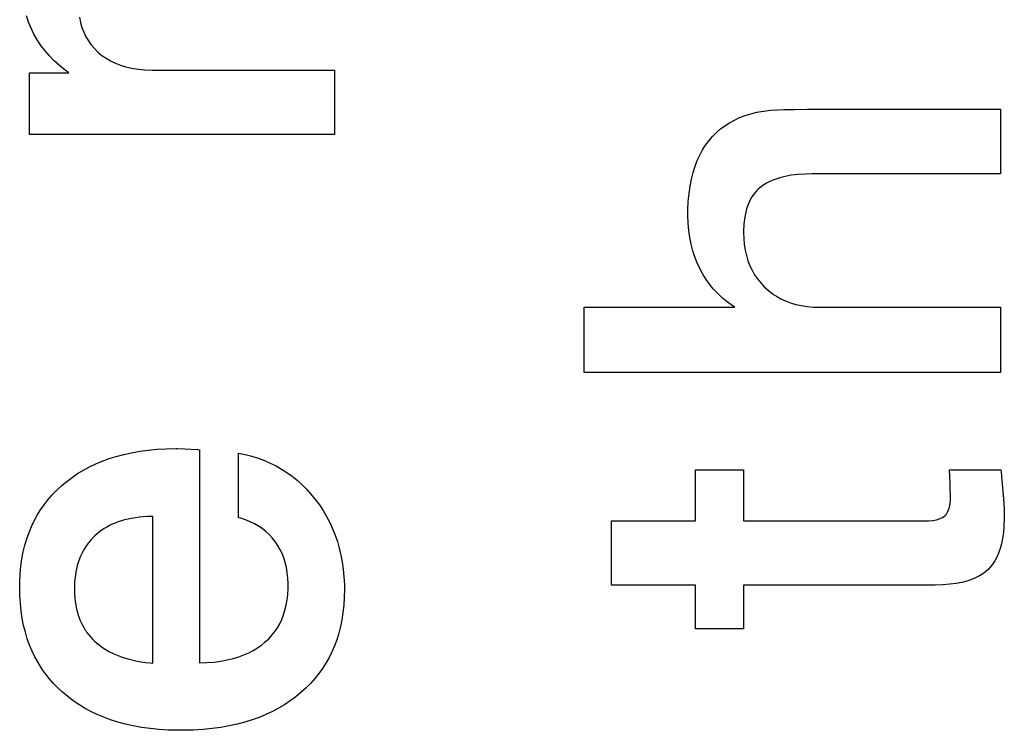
# Paper-space layout '170608_CRESCAD_1' of a CAD drawing. Header units: inches. Extents: x 0 to 17, y 0 to 11.
# Tile 134 of 139: x 14.9713 to 15.0658, y 7.4352 to 7.5034. Entities that reach past the tile are written whole.
import ezdxf

# ---------------------------------------------------------------- set-up
doc = ezdxf.new("R2010")
doc.units = ezdxf.units.IN
doc.header["$LTSCALE"] = 0.935
doc.header["$MEASUREMENT"] = 0
doc.linetypes.add('HIDDEN', pattern=[0.2, 0.1, -0.1])
doc.layers.add('DEFAULT_2', color=7, linetype='HIDDEN')

psp = doc.layouts.new('170608_CRESCAD_1')

# ---------------------------------------------------------------- linework, layer by layer
at = {"layer": 'DEFAULT_2', "color": 7, "linetype": 'CONTINUOUS'}
for p, q in [((14.972179, 7.503199), (14.971979, 7.503795)), ((14.977049, 7.503671), (14.977155, 7.503158)), ((14.972416, 7.50262), (14.972179, 7.503199)), ((14.972549, 7.502336), (14.972416, 7.50262)), ((14.977155, 7.503158), (14.977296, 7.502677)), ((14.977296, 7.502677), (14.977469, 7.502224)), ((14.972691, 7.502056), (14.972549, 7.502336)), ((14.97301, 7.5015), (14.972691, 7.502056)), ((14.977469, 7.502224), (14.977676, 7.501797)), ((14.977676, 7.501797), (14.977915, 7.501394)), ((14.973365, 7.500965), (14.97301, 7.5015)), ((14.973755, 7.500449), (14.973365, 7.500965)), ((14.977915, 7.501394), (14.978047, 7.501202)), ((14.978047, 7.501202), (14.978188, 7.501015)), ((14.978188, 7.501015), (14.978494, 7.500658)), ((14.978494, 7.500658), (14.978836, 7.500323)), ((14.974181, 7.499954), (14.973755, 7.500449)), ((14.974644, 7.499478), (14.974181, 7.499954)), ((14.978836, 7.500323), (14.979213, 7.50001)), ((14.979213, 7.50001), (14.979617, 7.499727)), ((14.979617, 7.499727), (14.980048, 7.499475)), ((14.975145, 7.499023), (14.974644, 7.499478)), ((14.975684, 7.498589), (14.975145, 7.499023)), ((14.980048, 7.499475), (14.980508, 7.499254)), ((14.980508, 7.499254), (14.981, 7.499063)), ((14.981, 7.499063), (14.981525, 7.498903)), ((14.981525, 7.498903), (14.982087, 7.498774)), ((14.982087, 7.498774), (14.982689, 7.498679)), ((14.972274, 7.492426), (14.972274, 7.498327)), ((14.972274, 7.498327), (14.976042, 7.498327)), ((14.976042, 7.498327), (14.975684, 7.498589)), ((14.982689, 7.498679), (14.983333, 7.498618)), ((14.983333, 7.498618), (14.984023, 7.498595)), ((14.984023, 7.498595), (15.001538, 7.498595)), ((15.001538, 7.498595), (15.001538, 7.492426)), ((15.039926, 7.493801), (15.040423, 7.494031)), ((15.040423, 7.494031), (15.040948, 7.494232)), ((15.040948, 7.494232), (15.041505, 7.494405)), ((15.041505, 7.494405), (15.042093, 7.494548)), ((15.042093, 7.494548), (15.042718, 7.494661)), ((15.042718, 7.494661), (15.04338, 7.494741)), ((15.04338, 7.494741), (15.044082, 7.494788)), ((15.044082, 7.494788), (15.04468, 7.4948)), ((15.04468, 7.4948), (15.045495, 7.494821)), ((15.045495, 7.494821), (15.045672, 7.494827)), ((15.045672, 7.494827), (15.046954, 7.494854)), ((15.046954, 7.494854), (15.065457, 7.494855)), ((15.065457, 7.494855), (15.065457, 7.48863)), ((15.038596, 7.49294), (15.039014, 7.493256)), ((15.039014, 7.493256), (15.039457, 7.493542)), ((15.039457, 7.493542), (15.039926, 7.493801)), ((15.001538, 7.492426), (14.972274, 7.492426)), ((15.037485, 7.491816), (15.037831, 7.492221)), ((15.037831, 7.492221), (15.038202, 7.492595)), ((15.038202, 7.492595), (15.038596, 7.49294)), ((15.036872, 7.490923), (15.037165, 7.491384)), ((15.037165, 7.491384), (15.037485, 7.491816)), ((15.036364, 7.489911), (15.036605, 7.490433)), ((15.036605, 7.490433), (15.036872, 7.490923)), ((15.035961, 7.488763), (15.036149, 7.489355)), ((15.036149, 7.489355), (15.036364, 7.489911)), ((15.035801, 7.488133), (15.035961, 7.488763)), ((15.044803, 7.48839), (15.044279, 7.48826)), ((15.045384, 7.488495), (15.044803, 7.48839)), ((15.046027, 7.488571), (15.045384, 7.488495)), ((15.046738, 7.488618), (15.046027, 7.488571)), ((15.047397, 7.48863), (15.046738, 7.488618)), ((15.065457, 7.48863), (15.047397, 7.48863)), ((15.035569, 7.486747), (15.03567, 7.487462)), ((15.03567, 7.487462), (15.035801, 7.488133)), ((15.042661, 7.487519), (15.042357, 7.487284)), ((15.043002, 7.487735), (15.042661, 7.487519)), ((15.043382, 7.487931), (15.043002, 7.487735)), ((15.043807, 7.488106), (15.043382, 7.487931)), ((15.044279, 7.48826), (15.043807, 7.488106)), ((15.0355, 7.485986), (15.035569, 7.486747)), ((15.041836, 7.486729), (15.041614, 7.48641)), ((15.042083, 7.48702), (15.041836, 7.486729)), ((15.042217, 7.487155), (15.042083, 7.48702)), ((15.042357, 7.487284), (15.042217, 7.487155)), ((15.035465, 7.485175), (15.0355, 7.485986)), ((15.041245, 7.485678), (15.0411, 7.485259)), ((15.041417, 7.48606), (15.041245, 7.485678)), ((15.041614, 7.48641), (15.041417, 7.48606)), ((15.035461, 7.484772), (15.035465, 7.485175)), ((15.035462, 7.484619), (15.035461, 7.484772)), ((15.035487, 7.483888), (15.035462, 7.484619)), ((15.040981, 7.484802), (15.04089, 7.484303)), ((15.0411, 7.485259), (15.040981, 7.484802)), ((15.035548, 7.483188), (15.035487, 7.483888)), ((15.040831, 7.483758), (15.040804, 7.483163)), ((15.04089, 7.484303), (15.040831, 7.483758)), ((15.035644, 7.482517), (15.035548, 7.483188)), ((15.040804, 7.483163), (15.040803, 7.483008)), ((15.040803, 7.483008), (15.04082, 7.48242)), ((15.035772, 7.481873), (15.035644, 7.482517)), ((15.035934, 7.481255), (15.035772, 7.481873)), ((15.04082, 7.48242), (15.040873, 7.481843)), ((15.040873, 7.481843), (15.040959, 7.481296)), ((15.036127, 7.480661), (15.035934, 7.481255)), ((15.040959, 7.481296), (15.041077, 7.480777)), ((15.041077, 7.480777), (15.041228, 7.480285)), ((15.036353, 7.480088), (15.036127, 7.480661)), ((15.03661, 7.479536), (15.036353, 7.480088)), ((15.041228, 7.480285), (15.04141, 7.479816)), ((15.04141, 7.479816), (15.041623, 7.479371)), ((15.036897, 7.479005), (15.03661, 7.479536)), ((15.037213, 7.478501), (15.036897, 7.479005)), ((15.041623, 7.479371), (15.041867, 7.478946)), ((15.041867, 7.478946), (15.042143, 7.478542)), ((15.037556, 7.478022), (15.037213, 7.478501)), ((15.037739, 7.477791), (15.037556, 7.478022)), ((15.042143, 7.478542), (15.042452, 7.478158)), ((15.042452, 7.478158), (15.042794, 7.477792)), ((15.037929, 7.477567), (15.037739, 7.477791)), ((15.038331, 7.477136), (15.037929, 7.477567)), ((15.038762, 7.476729), (15.038331, 7.477136)), ((15.042794, 7.477792), (15.043162, 7.477456)), ((15.043162, 7.477456), (15.04355, 7.477152)), ((15.04355, 7.477152), (15.043753, 7.477012)), ((15.043753, 7.477012), (15.04396, 7.476879)), ((15.039225, 7.476345), (15.038762, 7.476729)), ((15.03972, 7.475983), (15.039225, 7.476345)), ((15.04396, 7.476879), (15.044391, 7.476638)), ((15.044391, 7.476638), (15.044845, 7.476427)), ((15.044845, 7.476427), (15.045324, 7.476246)), ((15.045324, 7.476246), (15.045828, 7.476097)), ((15.045828, 7.476097), (15.046361, 7.475978)), ((15.02551, 7.469567), (15.02551, 7.475823)), ((15.02551, 7.475823), (15.039961, 7.475823)), ((15.039961, 7.475823), (15.03972, 7.475983)), ((15.046361, 7.475978), (15.046924, 7.475893)), ((15.046924, 7.475893), (15.047519, 7.47584)), ((15.047519, 7.47584), (15.048125, 7.475823)), ((15.048125, 7.475823), (15.065457, 7.475823)), ((15.065457, 7.475823), (15.065457, 7.469567)), ((15.065457, 7.469567), (15.02551, 7.469567)), ((14.98131, 7.461693), (14.982058, 7.461856)), ((14.982058, 7.461856), (14.98284, 7.461993)), ((14.98284, 7.461993), (14.983654, 7.462102)), ((14.983654, 7.462102), (14.984507, 7.462182)), ((14.984507, 7.462182), (14.985397, 7.462233)), ((14.985397, 7.462233), (14.986327, 7.462252)), ((14.986327, 7.462252), (14.986429, 7.462252)), ((14.986429, 7.462252), (14.987133, 7.462236)), ((14.987133, 7.462236), (14.988394, 7.46217)), ((14.988394, 7.46217), (14.988402, 7.46217)), ((14.988402, 7.46217), (14.988444, 7.462161)), ((14.988444, 7.462161), (14.988595, 7.462142)), ((14.988595, 7.462142), (14.988595, 7.441674)), ((14.978618, 7.460785), (14.979249, 7.461049)), ((14.979249, 7.461049), (14.979907, 7.461289)), ((14.979907, 7.461289), (14.980593, 7.461503)), ((14.980593, 7.461503), (14.98131, 7.461693)), ((14.992318, 7.455619), (14.992318, 7.461815)), ((14.992318, 7.461815), (14.992977, 7.461679)), ((14.992977, 7.461679), (14.99361, 7.461515)), ((14.99361, 7.461515), (14.994222, 7.461323)), ((14.994222, 7.461323), (14.994811, 7.461104)), ((14.994811, 7.461104), (14.99538, 7.460858)), ((14.976879, 7.459847), (14.977435, 7.460184)), ((14.977435, 7.460184), (14.978014, 7.460496)), ((14.978014, 7.460496), (14.978618, 7.460785)), ((14.99538, 7.460858), (14.99593, 7.460585)), ((14.99593, 7.460585), (14.99646, 7.460284)), ((14.99646, 7.460284), (14.996719, 7.460123)), ((14.996719, 7.460123), (14.996973, 7.459955)), ((15.036193, 7.455304), (15.036193, 7.460197)), ((15.036193, 7.460197), (15.040803, 7.460197)), ((15.040803, 7.460197), (15.040803, 7.455304)), ((15.060623, 7.458969), (15.060568, 7.460197)), ((15.060568, 7.460197), (15.065512, 7.460197)), ((15.065512, 7.460197), (15.065559, 7.459695)), ((14.975591, 7.458898), (14.975838, 7.4591)), ((14.975838, 7.4591), (14.976347, 7.459486)), ((14.976347, 7.459486), (14.976879, 7.459847)), ((14.996973, 7.459955), (14.997468, 7.459598)), ((14.997468, 7.459598), (14.997946, 7.459213)), ((14.997946, 7.459213), (14.998407, 7.4588)), ((15.065559, 7.459695), (15.065567, 7.459571)), ((15.065567, 7.459571), (15.065635, 7.458868)), ((14.974454, 7.457812), (14.974886, 7.458259)), ((14.974886, 7.458259), (14.975349, 7.458689)), ((14.975349, 7.458689), (14.975591, 7.458898)), ((14.998407, 7.4588), (14.998853, 7.458356)), ((14.998853, 7.458356), (14.999282, 7.457881)), ((15.060637, 7.458621), (15.060623, 7.458969)), ((15.060651, 7.458386), (15.060637, 7.458621)), ((15.060678, 7.45784), (15.060651, 7.458386)), ((15.065635, 7.458868), (15.065759, 7.457417)), ((14.973677, 7.456867), (14.974051, 7.457348)), ((14.974051, 7.457348), (14.974454, 7.457812)), ((14.999282, 7.457881), (14.999695, 7.457374)), ((14.999695, 7.457374), (15.000088, 7.45684)), ((15.060625, 7.456943), (15.060665, 7.457322)), ((15.060665, 7.457322), (15.060678, 7.457752)), ((15.060678, 7.457752), (15.060678, 7.45784)), ((15.065759, 7.457417), (15.065818, 7.456444)), ((14.973011, 7.455852), (14.97333, 7.456368)), ((14.97333, 7.456368), (14.973677, 7.456867)), ((15.000088, 7.45684), (15.000451, 7.456292)), ((15.000451, 7.456292), (15.000783, 7.45573)), ((15.060387, 7.456145), (15.060484, 7.456363)), ((15.060484, 7.456363), (15.060564, 7.456626)), ((15.060564, 7.456626), (15.060625, 7.456943)), ((15.065818, 7.456444), (15.065835, 7.455812)), ((14.972455, 7.454761), (14.97272, 7.455316)), ((14.97272, 7.455316), (14.973011, 7.455852)), ((14.981082, 7.45531), (14.980779, 7.45521)), ((14.981397, 7.4554), (14.981082, 7.45531)), ((14.981725, 7.45548), (14.981397, 7.4554)), ((14.982066, 7.45555), (14.981725, 7.45548)), ((14.982422, 7.455609), (14.982066, 7.45555)), ((14.982793, 7.455657), (14.982422, 7.455609)), ((14.983178, 7.455694), (14.982793, 7.455657)), ((14.98358, 7.455719), (14.983178, 7.455694)), ((14.983999, 7.455732), (14.98358, 7.455719)), ((14.984095, 7.455733), (14.983999, 7.455732)), ((14.984095, 7.441646), (14.984095, 7.455733)), ((14.992538, 7.455559), (14.992318, 7.455619)), ((14.993004, 7.455409), (14.992538, 7.455559)), ((14.993442, 7.455235), (14.993004, 7.455409)), ((14.993853, 7.455037), (14.993442, 7.455235)), ((15.000783, 7.45573), (15.001086, 7.455153)), ((15.02814, 7.44913), (15.02814, 7.455304)), ((15.02814, 7.455304), (15.036193, 7.455304)), ((15.040803, 7.455304), (15.058052, 7.455304)), ((15.058052, 7.455304), (15.05855, 7.45532)), ((15.05855, 7.45532), (15.058967, 7.455362)), ((15.058967, 7.455362), (15.059313, 7.455425)), ((15.059313, 7.455425), (15.059596, 7.455505)), ((15.059596, 7.455505), (15.059825, 7.4556)), ((15.059825, 7.4556), (15.060008, 7.455706)), ((15.060008, 7.455706), (15.060151, 7.455823)), ((15.060151, 7.455823), (15.060276, 7.455967)), ((15.060276, 7.455967), (15.060387, 7.456145)), ((15.065832, 7.455501), (15.065804, 7.454819)), ((15.065835, 7.455812), (15.065832, 7.455501)), ((14.972217, 7.454185), (14.972455, 7.454761)), ((14.979203, 7.454412), (14.978975, 7.454246)), ((14.979439, 7.454568), (14.979203, 7.454412)), ((14.979686, 7.454715), (14.979439, 7.454568)), ((14.979943, 7.454853), (14.979686, 7.454715)), ((14.980211, 7.454981), (14.979943, 7.454853)), ((14.980489, 7.4551), (14.980211, 7.454981)), ((14.980779, 7.45521), (14.980489, 7.4551)), ((14.994239, 7.454815), (14.993853, 7.455037)), ((14.994602, 7.454569), (14.994239, 7.454815)), ((14.994942, 7.454298), (14.994602, 7.454569)), ((14.995261, 7.454003), (14.994942, 7.454298)), ((15.001086, 7.455153), (15.001359, 7.454562)), ((15.001359, 7.454562), (15.001603, 7.453955)), ((15.065804, 7.454819), (15.065748, 7.454197)), ((14.971823, 7.452968), (14.972006, 7.453588)), ((14.972006, 7.453588), (14.972217, 7.454185)), ((14.978161, 7.453491), (14.977983, 7.453281)), ((14.978349, 7.453692), (14.978161, 7.453491)), ((14.978549, 7.453886), (14.978349, 7.453692)), ((14.978758, 7.454071), (14.978549, 7.453886)), ((14.978975, 7.454246), (14.978758, 7.454071)), ((14.995558, 7.453682), (14.995261, 7.454003)), ((14.995834, 7.453335), (14.995558, 7.453682)), ((15.001603, 7.453955), (15.001817, 7.453332)), ((15.065666, 7.453629), (15.065561, 7.453113)), ((15.065748, 7.454197), (15.065666, 7.453629)), ((14.971667, 7.452325), (14.971823, 7.452968)), ((14.977514, 7.452606), (14.977378, 7.452364)), ((14.97766, 7.452839), (14.977514, 7.452606)), ((14.977816, 7.453064), (14.97766, 7.452839)), ((14.977898, 7.453174), (14.977816, 7.453064)), ((14.977983, 7.453281), (14.977898, 7.453174)), ((14.995963, 7.453154), (14.995834, 7.453335)), ((14.996084, 7.452969), (14.995963, 7.453154)), ((14.996307, 7.452585), (14.996084, 7.452969)), ((14.996502, 7.452182), (14.996307, 7.452585)), ((15.001817, 7.453332), (15.002003, 7.452692)), ((15.002003, 7.452692), (15.002159, 7.452034)), ((15.065435, 7.452644), (15.065288, 7.452219)), ((15.065561, 7.453113), (15.065435, 7.452644)), ((14.971439, 7.45096), (14.971539, 7.451656)), ((14.971539, 7.451656), (14.971667, 7.452325)), ((14.977032, 7.451585), (14.976937, 7.451305)), ((14.977137, 7.451854), (14.977032, 7.451585)), ((14.977252, 7.452114), (14.977137, 7.451854)), ((14.977378, 7.452364), (14.977252, 7.452114)), ((14.99667, 7.45176), (14.996502, 7.452182)), ((14.996811, 7.451317), (14.99667, 7.45176)), ((15.002159, 7.452034), (15.002286, 7.451356)), ((15.064941, 7.451487), (15.064741, 7.451174)), ((15.065123, 7.451834), (15.064941, 7.451487)), ((15.065288, 7.452219), (15.065123, 7.451834)), ((14.971369, 7.450237), (14.971439, 7.45096)), ((14.976779, 7.450715), (14.976716, 7.450404)), ((14.976853, 7.451016), (14.976779, 7.450715)), ((14.976937, 7.451305), (14.976853, 7.451016)), ((14.996924, 7.45085), (14.996811, 7.451317)), ((14.99701, 7.45036), (14.996924, 7.45085)), ((15.002286, 7.451356), (15.002383, 7.450659)), ((15.002383, 7.450659), (15.002449, 7.44994)), ((15.064291, 7.450642), (15.064041, 7.45042)), ((15.064525, 7.450893), (15.064291, 7.450642)), ((15.064741, 7.451174), (15.064525, 7.450893)), ((14.97133, 7.449485), (14.971369, 7.450237)), ((14.976624, 7.449744), (14.976596, 7.449395)), ((14.976665, 7.45008), (14.976624, 7.449744)), ((14.976716, 7.450404), (14.976665, 7.45008)), ((14.997066, 7.449843), (14.99701, 7.45036)), ((14.997091, 7.449297), (14.997066, 7.449843)), ((15.002449, 7.44994), (15.002485, 7.449198)), ((15.062684, 7.44968), (15.062239, 7.449536)), ((15.063083, 7.449842), (15.062684, 7.44968)), ((15.06344, 7.45002), (15.063083, 7.449842)), ((15.063759, 7.450212), (15.06344, 7.45002)), ((15.064041, 7.45042), (15.063759, 7.450212)), ((14.971321, 7.44891), (14.97133, 7.449485)), ((14.971337, 7.448134), (14.971321, 7.44891)), ((14.97658, 7.449033), (14.976576, 7.448745)), ((14.976576, 7.448745), (14.976577, 7.448601)), ((14.976596, 7.449395), (14.97658, 7.449033)), ((14.997057, 7.448257), (14.997089, 7.448825)), ((14.997089, 7.448825), (14.997093, 7.449123)), ((14.997093, 7.449123), (14.997091, 7.449297)), ((15.00249, 7.448738), (15.002474, 7.447964)), ((15.002485, 7.449198), (15.00249, 7.448745)), ((15.00249, 7.448745), (15.00249, 7.448738)), ((15.036193, 7.44913), (15.02814, 7.44913)), ((15.036193, 7.444937), (15.036193, 7.44913)), ((15.040803, 7.44913), (15.040803, 7.444937)), ((15.058781, 7.44913), (15.040803, 7.44913)), ((15.059184, 7.449134), (15.058781, 7.44913)), ((15.059921, 7.449165), (15.059184, 7.449134)), ((15.060591, 7.449223), (15.059921, 7.449165)), ((15.061198, 7.449305), (15.060591, 7.449223)), ((15.061745, 7.44941), (15.061198, 7.449305)), ((15.062239, 7.449536), (15.061745, 7.44941)), ((14.971383, 7.447372), (14.971337, 7.448134)), ((14.976577, 7.448601), (14.976589, 7.448245)), ((14.976589, 7.448245), (14.976612, 7.447902)), ((14.976612, 7.447902), (14.976648, 7.447572)), ((14.996906, 7.447213), (14.996996, 7.44772)), ((14.996996, 7.44772), (14.997057, 7.448257)), ((15.002474, 7.447964), (15.002426, 7.447221)), ((14.97146, 7.446641), (14.971383, 7.447372)), ((14.976648, 7.447572), (14.976696, 7.447254)), ((14.976696, 7.447254), (14.976755, 7.446946)), ((14.976755, 7.446946), (14.976825, 7.446649)), ((14.996644, 7.446278), (14.996788, 7.446733)), ((14.996788, 7.446733), (14.996906, 7.447213)), ((15.002426, 7.447221), (15.002348, 7.446506)), ((14.971567, 7.445937), (14.97146, 7.446641)), ((14.971702, 7.445261), (14.971567, 7.445937)), ((14.976825, 7.446649), (14.976906, 7.446363)), ((14.976906, 7.446363), (14.976997, 7.446086)), ((14.976997, 7.446086), (14.977099, 7.445819)), ((14.977099, 7.445819), (14.977212, 7.44556)), ((14.996277, 7.445439), (14.996474, 7.445848)), ((14.996474, 7.445848), (14.996644, 7.446278)), ((15.002241, 7.445818), (15.002105, 7.445156)), ((15.002348, 7.446506), (15.002241, 7.445818)), ((14.971864, 7.444611), (14.971702, 7.445261)), ((14.977212, 7.44556), (14.977336, 7.445309)), ((14.977336, 7.445309), (14.97747, 7.445067)), ((14.97747, 7.445067), (14.977615, 7.444832)), ((14.995805, 7.444682), (14.995933, 7.444864)), ((14.995933, 7.444864), (14.996054, 7.445051)), ((14.996054, 7.445051), (14.996277, 7.445439)), ((15.002105, 7.445156), (15.001941, 7.444518)), ((15.040803, 7.444937), (15.036193, 7.444937)), ((14.972054, 7.443985), (14.971864, 7.444611)), ((14.972271, 7.443382), (14.972054, 7.443985)), ((14.977615, 7.444832), (14.977691, 7.444718)), ((14.977691, 7.444718), (14.97777, 7.444605)), ((14.97777, 7.444605), (14.977937, 7.444386)), ((14.977937, 7.444386), (14.978115, 7.444173)), ((14.978115, 7.444173), (14.978304, 7.443967)), ((14.978304, 7.443967), (14.978505, 7.443768)), ((14.994889, 7.443686), (14.995223, 7.444)), ((14.995223, 7.444), (14.995528, 7.444332)), ((14.995528, 7.444332), (14.995805, 7.444682)), ((15.001749, 7.443903), (15.001531, 7.443311)), ((15.001941, 7.444518), (15.001749, 7.443903)), ((14.972514, 7.442801), (14.972271, 7.443382)), ((14.978505, 7.443768), (14.978717, 7.443577)), ((14.978717, 7.443577), (14.97894, 7.443394)), ((14.97894, 7.443394), (14.979173, 7.443219)), ((14.979173, 7.443219), (14.979418, 7.443053)), ((14.979418, 7.443053), (14.979674, 7.442894)), ((14.993744, 7.442874), (14.994152, 7.443123)), ((14.994152, 7.443123), (14.994533, 7.443393)), ((14.994533, 7.443393), (14.994889, 7.443686)), ((15.001531, 7.443311), (15.001285, 7.442739)), ((14.972784, 7.442241), (14.972514, 7.442801)), ((14.973081, 7.441702), (14.972784, 7.442241)), ((14.979674, 7.442894), (14.979941, 7.442744)), ((14.979941, 7.442744), (14.980222, 7.442602)), ((14.980222, 7.442602), (14.980515, 7.442468)), ((14.980515, 7.442468), (14.980823, 7.442343)), ((14.980823, 7.442343), (14.981144, 7.442226)), ((14.981144, 7.442226), (14.98148, 7.442118)), ((14.98148, 7.442118), (14.981831, 7.442019)), ((14.981831, 7.442019), (14.982199, 7.441929)), ((14.991239, 7.441958), (14.991808, 7.442095)), ((14.991808, 7.442095), (14.992342, 7.442256)), ((14.992342, 7.442256), (14.992841, 7.44244)), ((14.992841, 7.44244), (14.993308, 7.442646)), ((14.993308, 7.442646), (14.993744, 7.442874)), ((15.001012, 7.442187), (15.000712, 7.441654)), ((15.001285, 7.442739), (15.001012, 7.442187)), ((14.973404, 7.441181), (14.973081, 7.441702)), ((14.973576, 7.440928), (14.973404, 7.441181)), ((14.982199, 7.441929), (14.982584, 7.441849)), ((14.982584, 7.441849), (14.982985, 7.441778)), ((14.982985, 7.441778), (14.983405, 7.441718)), ((14.983405, 7.441718), (14.983844, 7.441669)), ((14.983844, 7.441669), (14.984095, 7.441646)), ((14.988595, 7.441674), (14.989287, 7.441702)), ((14.989287, 7.441702), (14.98998, 7.44176)), ((14.98998, 7.44176), (14.99063, 7.441846)), ((14.99063, 7.441846), (14.991239, 7.441958)), ((15.000384, 7.441139), (15.000029, 7.440642)), ((15.000552, 7.441395), (15.000384, 7.441139)), ((15.000712, 7.441654), (15.000552, 7.441395)), ((14.973755, 7.440679), (14.973576, 7.440928)), ((14.974133, 7.440196), (14.973755, 7.440679)), ((14.97454, 7.43973), (14.974133, 7.440196)), ((14.999645, 7.440163), (14.999233, 7.4397)), ((15.000029, 7.440642), (14.999645, 7.440163)), ((14.974975, 7.439282), (14.97454, 7.43973)), ((14.975439, 7.438851), (14.974975, 7.439282)), ((14.99879, 7.439254), (14.998317, 7.438823)), ((14.999233, 7.4397), (14.99879, 7.439254)), ((14.975934, 7.438436), (14.975439, 7.438851)), ((14.976449, 7.438045), (14.975934, 7.438436)), ((14.997815, 7.438411), (14.997292, 7.438023)), ((14.998317, 7.438823), (14.997815, 7.438411)), ((14.976988, 7.43768), (14.976449, 7.438045)), ((14.97755, 7.437338), (14.976988, 7.43768)), ((14.978136, 7.43702), (14.97755, 7.437338)), ((14.996175, 7.43732), (14.995581, 7.437004)), ((14.996745, 7.437659), (14.996175, 7.43732)), ((14.997292, 7.438023), (14.996745, 7.437659)), ((14.978747, 7.436727), (14.978136, 7.43702)), ((14.979385, 7.436457), (14.978747, 7.436727)), ((14.98005, 7.436212), (14.979385, 7.436457)), ((14.994314, 7.436444), (14.993639, 7.436201)), ((14.994961, 7.436712), (14.994314, 7.436444)), ((14.995581, 7.437004), (14.994961, 7.436712)), ((14.980743, 7.435992), (14.98005, 7.436212)), ((14.981467, 7.435797), (14.980743, 7.435992)), ((14.982221, 7.435628), (14.981467, 7.435797)), ((14.983008, 7.435486), (14.982221, 7.435628)), ((14.98383, 7.435371), (14.983008, 7.435486)), ((14.990632, 7.43548), (14.989796, 7.435367)), ((14.991432, 7.435621), (14.990632, 7.43548)), ((14.992199, 7.435789), (14.991432, 7.435621)), ((14.992934, 7.435982), (14.992199, 7.435789)), ((14.993639, 7.436201), (14.992934, 7.435982)), ((14.984688, 7.435285), (14.98383, 7.435371)), ((14.985582, 7.435228), (14.984688, 7.435285)), ((14.986516, 7.435203), (14.985582, 7.435228)), ((14.986807, 7.435201), (14.986516, 7.435203)), ((14.987062, 7.435202), (14.986807, 7.435201)), ((14.988013, 7.435227), (14.987062, 7.435202)), ((14.988924, 7.435282), (14.988013, 7.435227)), ((14.989796, 7.435367), (14.988924, 7.435282))]:
    psp.add_line(p, q, dxfattribs=at)

doc.saveas('drawing.dxf')
